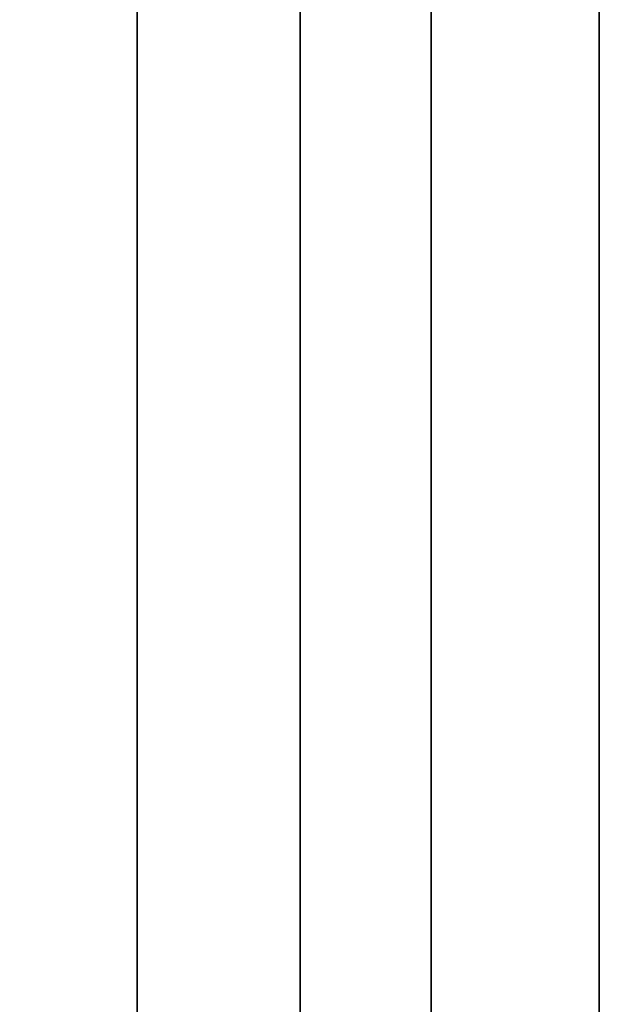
# Model space of a CAD drawing. Extents: x -1299 to -1246.9, y 2743.7 to 2747.9.
# Tile 175 of 256: x -1265.0028 to -1264.9807, y 2744.7597 to 2744.7972. Entities that reach past the tile are written whole.
import ezdxf

# ---------------------------------------------------------------- set-up
doc = ezdxf.new("R2010")
doc.units = 0
doc.header["$LTSCALE"] = 150
doc.header["$MEASUREMENT"] = 0
doc.layers.add('3DFACE_BOLT', color=7, linetype='CONTINUOUS')
doc.layers.add('3DFACE_SHAPE', color=7, linetype='CONTINUOUS')

msp = doc.modelspace()

# ---------------------------------------------------------------- linework, layer by layer
at = {"layer": '3DFACE_BOLT', "color": 1}
for points, invisible_edges in [([(-1264.970719, 2744.786824, 0.068), (-1264.970719, 2744.780136, 0.056417), (-1264.980719, 2744.786824, 0.068)], 14), ([(-1264.980719, 2744.786824, 0.068), (-1264.970719, 2744.780136, 0.056417), (-1264.980719, 2744.780136, 0.056417)], 3), ([(-1264.970719, 2744.780136, 0.079583), (-1264.970719, 2744.786824, 0.068), (-1264.980719, 2744.780136, 0.079583)], 14), ([(-1264.980719, 2744.780136, 0.079583), (-1264.970719, 2744.786824, 0.068), (-1264.980719, 2744.786824, 0.068)], 3), ([(-1264.980719, 2744.786824, 0.068), (-1264.980719, 2744.780136, 0.056417), (-1264.980719, 2744.780136, 0.079583)], 2), ([(-1264.970719, 2744.786824, 0.138), (-1264.970719, 2744.780136, 0.126417), (-1264.980719, 2744.786824, 0.138)], 14), ([(-1264.980719, 2744.786824, 0.138), (-1264.970719, 2744.780136, 0.126417), (-1264.980719, 2744.780136, 0.126417)], 3), ([(-1264.970719, 2744.780136, 0.149583), (-1264.970719, 2744.786824, 0.138), (-1264.980719, 2744.780136, 0.149583)], 14), ([(-1264.980719, 2744.780136, 0.149583), (-1264.970719, 2744.786824, 0.138), (-1264.980719, 2744.786824, 0.138)], 3), ([(-1264.980719, 2744.786824, 0.138), (-1264.980719, 2744.780136, 0.126417), (-1264.980719, 2744.780136, 0.149583)], 2), ([(-1264.980719, 2744.781449, 0.068), (-1264.980719, 2744.781057, 0.065528), (-1265.030719, 2744.781449, 0.068)], 14), ([(-1265.030719, 2744.781449, 0.068), (-1264.980719, 2744.781057, 0.065528), (-1265.030719, 2744.781057, 0.065528)], 3), ([(-1264.980719, 2744.781057, 0.070472), (-1264.980719, 2744.781449, 0.068), (-1265.030719, 2744.781057, 0.070472)], 14), ([(-1265.030719, 2744.781057, 0.070472), (-1264.980719, 2744.781449, 0.068), (-1265.030719, 2744.781449, 0.068)], 3), ([(-1264.980719, 2744.781449, 0.138), (-1264.980719, 2744.781057, 0.135528), (-1265.030719, 2744.781449, 0.138)], 14), ([(-1265.030719, 2744.781449, 0.138), (-1264.980719, 2744.781057, 0.135528), (-1265.030719, 2744.781057, 0.135528)], 3), ([(-1264.980719, 2744.781057, 0.140472), (-1264.980719, 2744.781449, 0.138), (-1265.030719, 2744.781057, 0.140472)], 14), ([(-1265.030719, 2744.781057, 0.140472), (-1264.980719, 2744.781449, 0.138), (-1265.030719, 2744.781449, 0.138)], 3), ([(-1264.980719, 2744.781449, 0.068), (-1264.980719, 2744.781057, 0.070472), (-1264.980719, 2744.781057, 0.065528)], 2), ([(-1264.980719, 2744.781449, 0.138), (-1264.980719, 2744.781057, 0.140472), (-1264.980719, 2744.781057, 0.135528)], 2), ([(-1264.980719, 2744.781057, 0.065528), (-1264.980719, 2744.779921, 0.063298), (-1265.030719, 2744.781057, 0.065528)], 14), ([(-1265.030719, 2744.781057, 0.065528), (-1264.980719, 2744.779921, 0.063298), (-1265.030719, 2744.779921, 0.063298)], 3), ([(-1264.980719, 2744.779921, 0.072702), (-1264.980719, 2744.781057, 0.070472), (-1265.030719, 2744.779921, 0.072702)], 14), ([(-1265.030719, 2744.779921, 0.072702), (-1264.980719, 2744.781057, 0.070472), (-1265.030719, 2744.781057, 0.070472)], 3), ([(-1264.980719, 2744.781057, 0.135528), (-1264.980719, 2744.779921, 0.133298), (-1265.030719, 2744.781057, 0.135528)], 14), ([(-1265.030719, 2744.781057, 0.135528), (-1264.980719, 2744.779921, 0.133298), (-1265.030719, 2744.779921, 0.133298)], 3), ([(-1264.980719, 2744.779921, 0.142702), (-1264.980719, 2744.781057, 0.140472), (-1265.030719, 2744.779921, 0.142702)], 14), ([(-1265.030719, 2744.779921, 0.142702), (-1264.980719, 2744.781057, 0.140472), (-1265.030719, 2744.781057, 0.140472)], 3), ([(-1264.980719, 2744.781057, 0.070472), (-1264.980719, 2744.779921, 0.072702), (-1264.980719, 2744.781057, 0.065528)], 14), ([(-1264.980719, 2744.781057, 0.065528), (-1264.980719, 2744.779921, 0.072702), (-1264.980719, 2744.779921, 0.063298)], 3), ([(-1264.980719, 2744.781057, 0.140472), (-1264.980719, 2744.779921, 0.142702), (-1264.980719, 2744.781057, 0.135528)], 14), ([(-1264.980719, 2744.781057, 0.135528), (-1264.980719, 2744.779921, 0.142702), (-1264.980719, 2744.779921, 0.133298)], 3), ([(-1264.970719, 2744.780136, 0.056417), (-1264.970719, 2744.766761, 0.056417), (-1264.980719, 2744.780136, 0.056417)], 14), ([(-1264.980719, 2744.780136, 0.056417), (-1264.970719, 2744.766761, 0.056417), (-1264.980719, 2744.766761, 0.056417)], 3), ([(-1264.970719, 2744.766761, 0.079583), (-1264.970719, 2744.780136, 0.079583), (-1264.980719, 2744.766761, 0.079583)], 14), ([(-1264.980719, 2744.766761, 0.079583), (-1264.970719, 2744.780136, 0.079583), (-1264.980719, 2744.780136, 0.079583)], 3), ([(-1264.980719, 2744.780136, 0.056417), (-1264.980719, 2744.766761, 0.056417), (-1264.980719, 2744.780136, 0.079583)], 14), ([(-1264.980719, 2744.780136, 0.079583), (-1264.980719, 2744.766761, 0.056417), (-1264.980719, 2744.766761, 0.079583)], 3), ([(-1264.970719, 2744.780136, 0.126417), (-1264.970719, 2744.766761, 0.126417), (-1264.980719, 2744.780136, 0.126417)], 14), ([(-1264.980719, 2744.780136, 0.126417), (-1264.970719, 2744.766761, 0.126417), (-1264.980719, 2744.766761, 0.126417)], 3), ([(-1264.970719, 2744.766761, 0.149583), (-1264.970719, 2744.780136, 0.149583), (-1264.980719, 2744.766761, 0.149583)], 14), ([(-1264.980719, 2744.766761, 0.149583), (-1264.970719, 2744.780136, 0.149583), (-1264.980719, 2744.780136, 0.149583)], 3), ([(-1264.980719, 2744.780136, 0.126417), (-1264.980719, 2744.766761, 0.126417), (-1264.980719, 2744.780136, 0.149583)], 14), ([(-1264.980719, 2744.780136, 0.149583), (-1264.980719, 2744.766761, 0.126417), (-1264.980719, 2744.766761, 0.149583)], 3), ([(-1264.980719, 2744.779921, 0.063298), (-1264.980719, 2744.778151, 0.061528), (-1265.030719, 2744.779921, 0.063298)], 14), ([(-1265.030719, 2744.779921, 0.063298), (-1264.980719, 2744.778151, 0.061528), (-1265.030719, 2744.778151, 0.061528)], 3), ([(-1264.980719, 2744.778151, 0.074472), (-1264.980719, 2744.779921, 0.072702), (-1265.030719, 2744.778151, 0.074472)], 14), ([(-1265.030719, 2744.778151, 0.074472), (-1264.980719, 2744.779921, 0.072702), (-1265.030719, 2744.779921, 0.072702)], 3), ([(-1264.980719, 2744.779921, 0.133298), (-1264.980719, 2744.778151, 0.131528), (-1265.030719, 2744.779921, 0.133298)], 14), ([(-1265.030719, 2744.779921, 0.133298), (-1264.980719, 2744.778151, 0.131528), (-1265.030719, 2744.778151, 0.131528)], 3), ([(-1264.980719, 2744.778151, 0.144472), (-1264.980719, 2744.779921, 0.142702), (-1265.030719, 2744.778151, 0.144472)], 14), ([(-1265.030719, 2744.778151, 0.144472), (-1264.980719, 2744.779921, 0.142702), (-1265.030719, 2744.779921, 0.142702)], 3), ([(-1264.980719, 2744.779921, 0.072702), (-1264.980719, 2744.778151, 0.074472), (-1264.980719, 2744.779921, 0.063298)], 14), ([(-1264.980719, 2744.779921, 0.063298), (-1264.980719, 2744.778151, 0.074472), (-1264.980719, 2744.778151, 0.061528)], 3), ([(-1264.980719, 2744.779921, 0.142702), (-1264.980719, 2744.778151, 0.144472), (-1264.980719, 2744.779921, 0.133298)], 14), ([(-1264.980719, 2744.779921, 0.133298), (-1264.980719, 2744.778151, 0.144472), (-1264.980719, 2744.778151, 0.131528)], 3), ([(-1264.980719, 2744.778151, 0.061528), (-1264.980719, 2744.775921, 0.060392), (-1265.030719, 2744.778151, 0.061528)], 14), ([(-1265.030719, 2744.778151, 0.061528), (-1264.980719, 2744.775921, 0.060392), (-1265.030719, 2744.775921, 0.060392)], 3), ([(-1264.980719, 2744.775921, 0.075608), (-1264.980719, 2744.778151, 0.074472), (-1265.030719, 2744.775921, 0.075608)], 14), ([(-1265.030719, 2744.775921, 0.075608), (-1264.980719, 2744.778151, 0.074472), (-1265.030719, 2744.778151, 0.074472)], 3), ([(-1264.980719, 2744.778151, 0.131528), (-1264.980719, 2744.775921, 0.130392), (-1265.030719, 2744.778151, 0.131528)], 14), ([(-1265.030719, 2744.778151, 0.131528), (-1264.980719, 2744.775921, 0.130392), (-1265.030719, 2744.775921, 0.130392)], 3), ([(-1264.980719, 2744.775921, 0.145608), (-1264.980719, 2744.778151, 0.144472), (-1265.030719, 2744.775921, 0.145608)], 14), ([(-1265.030719, 2744.775921, 0.145608), (-1264.980719, 2744.778151, 0.144472), (-1265.030719, 2744.778151, 0.144472)], 3), ([(-1264.980719, 2744.778151, 0.074472), (-1264.980719, 2744.775921, 0.075608), (-1264.980719, 2744.778151, 0.061528)], 14), ([(-1264.980719, 2744.778151, 0.061528), (-1264.980719, 2744.775921, 0.075608), (-1264.980719, 2744.775921, 0.060392)], 3), ([(-1264.980719, 2744.778151, 0.144472), (-1264.980719, 2744.775921, 0.145608), (-1264.980719, 2744.778151, 0.131528)], 14), ([(-1264.980719, 2744.778151, 0.131528), (-1264.980719, 2744.775921, 0.145608), (-1264.980719, 2744.775921, 0.130392)], 3), ([(-1264.980719, 2744.775921, 0.060392), (-1264.980719, 2744.773449, 0.06), (-1265.030719, 2744.775921, 0.060392)], 14), ([(-1265.030719, 2744.775921, 0.060392), (-1264.980719, 2744.773449, 0.06), (-1265.030719, 2744.773449, 0.06)], 3), ([(-1264.980719, 2744.773449, 0.076), (-1264.980719, 2744.775921, 0.075608), (-1265.030719, 2744.773449, 0.076)], 14), ([(-1265.030719, 2744.773449, 0.076), (-1264.980719, 2744.775921, 0.075608), (-1265.030719, 2744.775921, 0.075608)], 3), ([(-1264.980719, 2744.775921, 0.130392), (-1264.980719, 2744.773449, 0.13), (-1265.030719, 2744.775921, 0.130392)], 14), ([(-1265.030719, 2744.775921, 0.130392), (-1264.980719, 2744.773449, 0.13), (-1265.030719, 2744.773449, 0.13)], 3), ([(-1264.980719, 2744.773449, 0.146), (-1264.980719, 2744.775921, 0.145608), (-1265.030719, 2744.773449, 0.146)], 14), ([(-1265.030719, 2744.773449, 0.146), (-1264.980719, 2744.775921, 0.145608), (-1265.030719, 2744.775921, 0.145608)], 3), ([(-1264.980719, 2744.775921, 0.075608), (-1264.980719, 2744.773449, 0.076), (-1264.980719, 2744.775921, 0.060392)], 14), ([(-1264.980719, 2744.775921, 0.060392), (-1264.980719, 2744.773449, 0.076), (-1264.980719, 2744.773449, 0.06)], 3), ([(-1264.980719, 2744.775921, 0.145608), (-1264.980719, 2744.773449, 0.146), (-1264.980719, 2744.775921, 0.130392)], 14), ([(-1264.980719, 2744.775921, 0.130392), (-1264.980719, 2744.773449, 0.146), (-1264.980719, 2744.773449, 0.13)], 3), ([(-1264.980719, 2744.773449, 0.06), (-1264.980719, 2744.770976, 0.060392), (-1265.030719, 2744.773449, 0.06)], 14), ([(-1265.030719, 2744.773449, 0.06), (-1264.980719, 2744.770976, 0.060392), (-1265.030719, 2744.770976, 0.060392)], 3), ([(-1264.980719, 2744.770976, 0.075608), (-1264.980719, 2744.773449, 0.076), (-1265.030719, 2744.770976, 0.075608)], 14), ([(-1265.030719, 2744.770976, 0.075608), (-1264.980719, 2744.773449, 0.076), (-1265.030719, 2744.773449, 0.076)], 3), ([(-1264.980719, 2744.773449, 0.13), (-1264.980719, 2744.770976, 0.130392), (-1265.030719, 2744.773449, 0.13)], 14), ([(-1265.030719, 2744.773449, 0.13), (-1264.980719, 2744.770976, 0.130392), (-1265.030719, 2744.770976, 0.130392)], 3), ([(-1264.980719, 2744.770976, 0.145608), (-1264.980719, 2744.773449, 0.146), (-1265.030719, 2744.770976, 0.145608)], 14), ([(-1265.030719, 2744.770976, 0.145608), (-1264.980719, 2744.773449, 0.146), (-1265.030719, 2744.773449, 0.146)], 3), ([(-1264.980719, 2744.773449, 0.076), (-1264.980719, 2744.770976, 0.075608), (-1264.980719, 2744.773449, 0.06)], 14), ([(-1264.980719, 2744.773449, 0.06), (-1264.980719, 2744.770976, 0.075608), (-1264.980719, 2744.770976, 0.060392)], 3), ([(-1264.980719, 2744.773449, 0.146), (-1264.980719, 2744.770976, 0.145608), (-1264.980719, 2744.773449, 0.13)], 14), ([(-1264.980719, 2744.773449, 0.13), (-1264.980719, 2744.770976, 0.145608), (-1264.980719, 2744.770976, 0.130392)], 3), ([(-1264.980719, 2744.770976, 0.060392), (-1264.980719, 2744.768746, 0.061528), (-1265.030719, 2744.770976, 0.060392)], 14), ([(-1265.030719, 2744.770976, 0.060392), (-1264.980719, 2744.768746, 0.061528), (-1265.030719, 2744.768746, 0.061528)], 3), ([(-1264.980719, 2744.768746, 0.074472), (-1264.980719, 2744.770976, 0.075608), (-1265.030719, 2744.768746, 0.074472)], 14), ([(-1265.030719, 2744.768746, 0.074472), (-1264.980719, 2744.770976, 0.075608), (-1265.030719, 2744.770976, 0.075608)], 3), ([(-1264.980719, 2744.770976, 0.130392), (-1264.980719, 2744.768746, 0.131528), (-1265.030719, 2744.770976, 0.130392)], 14), ([(-1265.030719, 2744.770976, 0.130392), (-1264.980719, 2744.768746, 0.131528), (-1265.030719, 2744.768746, 0.131528)], 3), ([(-1264.980719, 2744.768746, 0.144472), (-1264.980719, 2744.770976, 0.145608), (-1265.030719, 2744.768746, 0.144472)], 14), ([(-1265.030719, 2744.768746, 0.144472), (-1264.980719, 2744.770976, 0.145608), (-1265.030719, 2744.770976, 0.145608)], 3), ([(-1264.980719, 2744.770976, 0.075608), (-1264.980719, 2744.768746, 0.074472), (-1264.980719, 2744.770976, 0.060392)], 14), ([(-1264.980719, 2744.770976, 0.060392), (-1264.980719, 2744.768746, 0.074472), (-1264.980719, 2744.768746, 0.061528)], 3), ([(-1264.980719, 2744.770976, 0.145608), (-1264.980719, 2744.768746, 0.144472), (-1264.980719, 2744.770976, 0.130392)], 14), ([(-1264.980719, 2744.770976, 0.130392), (-1264.980719, 2744.768746, 0.144472), (-1264.980719, 2744.768746, 0.131528)], 3), ([(-1264.980719, 2744.768746, 0.061528), (-1264.980719, 2744.766976, 0.063298), (-1265.030719, 2744.768746, 0.061528)], 14), ([(-1265.030719, 2744.768746, 0.061528), (-1264.980719, 2744.766976, 0.063298), (-1265.030719, 2744.766976, 0.063298)], 3), ([(-1264.980719, 2744.766976, 0.072702), (-1264.980719, 2744.768746, 0.074472), (-1265.030719, 2744.766976, 0.072702)], 14), ([(-1265.030719, 2744.766976, 0.072702), (-1264.980719, 2744.768746, 0.074472), (-1265.030719, 2744.768746, 0.074472)], 3), ([(-1264.980719, 2744.768746, 0.131528), (-1264.980719, 2744.766976, 0.133298), (-1265.030719, 2744.768746, 0.131528)], 14), ([(-1265.030719, 2744.768746, 0.131528), (-1264.980719, 2744.766976, 0.133298), (-1265.030719, 2744.766976, 0.133298)], 3), ([(-1264.980719, 2744.766976, 0.142702), (-1264.980719, 2744.768746, 0.144472), (-1265.030719, 2744.766976, 0.142702)], 14), ([(-1265.030719, 2744.766976, 0.142702), (-1264.980719, 2744.768746, 0.144472), (-1265.030719, 2744.768746, 0.144472)], 3), ([(-1264.980719, 2744.768746, 0.074472), (-1264.980719, 2744.766976, 0.072702), (-1264.980719, 2744.768746, 0.061528)], 14), ([(-1264.980719, 2744.768746, 0.061528), (-1264.980719, 2744.766976, 0.072702), (-1264.980719, 2744.766976, 0.063298)], 3), ([(-1264.980719, 2744.768746, 0.144472), (-1264.980719, 2744.766976, 0.142702), (-1264.980719, 2744.768746, 0.131528)], 14), ([(-1264.980719, 2744.768746, 0.131528), (-1264.980719, 2744.766976, 0.142702), (-1264.980719, 2744.766976, 0.133298)], 3), ([(-1264.980719, 2744.766976, 0.063298), (-1264.980719, 2744.76584, 0.065528), (-1265.030719, 2744.766976, 0.063298)], 14), ([(-1265.030719, 2744.766976, 0.063298), (-1264.980719, 2744.76584, 0.065528), (-1265.030719, 2744.76584, 0.065528)], 3), ([(-1264.980719, 2744.76584, 0.070472), (-1264.980719, 2744.766976, 0.072702), (-1265.030719, 2744.76584, 0.070472)], 14), ([(-1265.030719, 2744.76584, 0.070472), (-1264.980719, 2744.766976, 0.072702), (-1265.030719, 2744.766976, 0.072702)], 3), ([(-1264.980719, 2744.766976, 0.133298), (-1264.980719, 2744.76584, 0.135528), (-1265.030719, 2744.766976, 0.133298)], 14), ([(-1265.030719, 2744.766976, 0.133298), (-1264.980719, 2744.76584, 0.135528), (-1265.030719, 2744.76584, 0.135528)], 3), ([(-1264.980719, 2744.76584, 0.140472), (-1264.980719, 2744.766976, 0.142702), (-1265.030719, 2744.76584, 0.140472)], 14), ([(-1265.030719, 2744.76584, 0.140472), (-1264.980719, 2744.766976, 0.142702), (-1265.030719, 2744.766976, 0.142702)], 3), ([(-1264.980719, 2744.766976, 0.072702), (-1264.980719, 2744.76584, 0.070472), (-1264.980719, 2744.766976, 0.063298)], 14), ([(-1264.980719, 2744.766976, 0.063298), (-1264.980719, 2744.76584, 0.070472), (-1264.980719, 2744.76584, 0.065528)], 3), ([(-1264.980719, 2744.766976, 0.142702), (-1264.980719, 2744.76584, 0.140472), (-1264.980719, 2744.766976, 0.133298)], 14), ([(-1264.980719, 2744.766976, 0.133298), (-1264.980719, 2744.76584, 0.140472), (-1264.980719, 2744.76584, 0.135528)], 3), ([(-1264.970719, 2744.766761, 0.056417), (-1264.970719, 2744.760074, 0.068), (-1264.980719, 2744.766761, 0.056417)], 14), ([(-1264.980719, 2744.766761, 0.056417), (-1264.970719, 2744.760074, 0.068), (-1264.980719, 2744.760074, 0.068)], 3), ([(-1264.980719, 2744.760074, 0.068), (-1264.970719, 2744.766761, 0.079583), (-1264.980719, 2744.766761, 0.079583)], 3), ([(-1264.980719, 2744.766761, 0.056417), (-1264.980719, 2744.760074, 0.068), (-1264.980719, 2744.766761, 0.079583)], 12), ([(-1264.970719, 2744.766761, 0.126417), (-1264.970719, 2744.760074, 0.138), (-1264.980719, 2744.766761, 0.126417)], 14), ([(-1264.980719, 2744.766761, 0.126417), (-1264.970719, 2744.760074, 0.138), (-1264.980719, 2744.760074, 0.138)], 3), ([(-1264.980719, 2744.760074, 0.138), (-1264.970719, 2744.766761, 0.149583), (-1264.980719, 2744.766761, 0.149583)], 3), ([(-1264.980719, 2744.766761, 0.126417), (-1264.980719, 2744.760074, 0.138), (-1264.980719, 2744.766761, 0.149583)], 12), ([(-1264.980719, 2744.76584, 0.065528), (-1264.980719, 2744.765449, 0.068), (-1265.030719, 2744.76584, 0.065528)], 14), ([(-1265.030719, 2744.76584, 0.065528), (-1264.980719, 2744.765449, 0.068), (-1265.030719, 2744.765449, 0.068)], 3), ([(-1264.980719, 2744.765449, 0.068), (-1264.980719, 2744.76584, 0.070472), (-1265.030719, 2744.765449, 0.068)], 14), ([(-1265.030719, 2744.765449, 0.068), (-1264.980719, 2744.76584, 0.070472), (-1265.030719, 2744.76584, 0.070472)], 3), ([(-1264.980719, 2744.76584, 0.135528), (-1264.980719, 2744.765449, 0.138), (-1265.030719, 2744.76584, 0.135528)], 14), ([(-1265.030719, 2744.76584, 0.135528), (-1264.980719, 2744.765449, 0.138), (-1265.030719, 2744.765449, 0.138)], 3), ([(-1264.980719, 2744.765449, 0.138), (-1264.980719, 2744.76584, 0.140472), (-1265.030719, 2744.765449, 0.138)], 14), ([(-1265.030719, 2744.765449, 0.138), (-1264.980719, 2744.76584, 0.140472), (-1265.030719, 2744.76584, 0.140472)], 3), ([(-1264.980719, 2744.76584, 0.070472), (-1264.980719, 2744.765449, 0.068), (-1264.980719, 2744.76584, 0.065528)], 12), ([(-1264.980719, 2744.76584, 0.140472), (-1264.980719, 2744.765449, 0.138), (-1264.980719, 2744.76584, 0.135528)], 12)]:
    msp.add_3dface(points, dxfattribs=dict(at, invisible_edges=invisible_edges))
at = {"layer": '3DFACE_SHAPE', "color": 13}
for points, invisible_edges in [([(-1265.046219, 2744.936449, 1.242664), (-1265.046219, 2743.746281, 2.432832), (-1264.944219, 2744.936449, 1.242664)], 2), ([(-1265.046219, 2743.746281, 2.432832), (-1264.944219, 2743.746281, 2.432832), (-1264.944219, 2744.936449, 1.242664)], 12), ([(-1265.046219, 2743.746281, 2.421518), (-1265.046219, 2744.936449, 1.23135), (-1264.998319, 2743.746281, 2.421518)], 2), ([(-1265.046219, 2744.936449, 1.23135), (-1264.998319, 2744.936449, 1.23135), (-1264.998319, 2743.746281, 2.421518)], 12), ([(-1264.998319, 2743.746281, 2.152818), (-1264.998319, 2744.936449, 0.96265), (-1265.046219, 2743.746281, 2.152818)], 2), ([(-1264.998319, 2744.936449, 0.96265), (-1265.046219, 2744.936449, 0.96265), (-1265.046219, 2743.746281, 2.152818)], 12), ([(-1265.046219, 2743.746281, 2.141504), (-1265.046219, 2744.936449, 0.951336), (-1264.944219, 2743.746281, 2.141504)], 2), ([(-1265.046219, 2744.936449, 0.951336), (-1264.944219, 2744.936449, 0.951336), (-1264.944219, 2743.746281, 2.141504)], 12), ([(-1264.998319, 2743.746281, 2.421518), (-1264.998319, 2744.936449, 1.23135), (-1264.998319, 2743.746281, 2.152818)], 2), ([(-1264.998319, 2744.936449, 1.23135), (-1264.998319, 2744.936449, 0.96265), (-1264.998319, 2743.746281, 2.152818)], 12), ([(-1264.992119, 2743.746281, 2.152818), (-1264.992119, 2744.936449, 0.96265), (-1264.992119, 2743.746281, 2.421518)], 2), ([(-1264.992119, 2744.936449, 0.96265), (-1264.992119, 2744.936449, 1.23135), (-1264.992119, 2743.746281, 2.421518)], 12), ([(-1264.992119, 2743.746281, 2.421518), (-1264.992119, 2744.936449, 1.23135), (-1264.944219, 2743.746281, 2.421518)], 2), ([(-1264.992119, 2744.936449, 1.23135), (-1264.944219, 2744.936449, 1.23135), (-1264.944219, 2743.746281, 2.421518)], 12), ([(-1264.944219, 2743.746281, 2.152818), (-1264.944219, 2744.936449, 0.96265), (-1264.992119, 2743.746281, 2.152818)], 2), ([(-1264.944219, 2744.936449, 0.96265), (-1264.992119, 2744.936449, 0.96265), (-1264.992119, 2743.746281, 2.152818)], 12), ([(-1264.998319, 2744.893449, 0.0595), (-1264.998319, 2744.928449, -2.8), (-1264.998319, 2744.779459, 0.06199)], 15), ([(-1264.998319, 2744.779459, 0.06199), (-1264.998319, 2744.928449, -2.8), (-1264.998319, 2744.773449, 0.0595)], 3), ([(-1264.998319, 2744.928449, -2.8), (-1264.998319, 2744.738449, -2.8), (-1264.998319, 2744.773449, 0.0595)], 14), ([(-1264.998319, 2744.738449, -2.8), (-1264.998319, 2744.928449, -2.8), (-1264.992119, 2744.738449, -2.8)], 14), ([(-1264.998319, 2744.928449, -2.8), (-1264.992119, 2744.928449, -2.8), (-1264.992119, 2744.738449, -2.8)], 13), ([(-1264.998319, 2744.893449, 1.003288), (-1264.998319, 2744.773449, 1.116698), (-1264.992119, 2744.928449, 0.97021)], 14), ([(-1264.992119, 2744.928449, 0.97021), (-1264.998319, 2744.773449, 1.116698), (-1264.998319, 2744.738449, 1.149775)], 13), ([(-1264.998319, 2744.738449, 1.149775), (-1264.992119, 2744.738449, 1.149775), (-1264.992119, 2744.928449, 0.97021)], 13), ([(-1264.992119, 2744.899459, 0.14401), (-1264.992119, 2744.928449, 0.97021), (-1264.992119, 2744.738449, 1.149775)], 13), ([(-1264.992119, 2744.773449, 0.0595), (-1264.992119, 2744.928449, -2.8), (-1264.992119, 2744.893449, 0.0595)], 15), ([(-1264.992119, 2744.928449, -2.8), (-1264.992119, 2744.773449, 0.0595), (-1264.992119, 2744.767438, 0.06199)], 13), ([(-1264.992119, 2744.767438, 0.06199), (-1264.992119, 2744.738449, -2.8), (-1264.992119, 2744.928449, -2.8)], 13), ([(-1264.992119, 2744.738449, 1.149775), (-1264.992119, 2744.893449, 0.1465), (-1264.992119, 2744.899459, 0.14401)], 13), ([(-1264.998319, 2744.887438, 0.06199), (-1264.998319, 2744.893449, 0.0595), (-1264.998319, 2744.779459, 0.06199)], 14), ([(-1264.998319, 2744.887438, 0.14401), (-1264.998319, 2744.773449, 1.116698), (-1264.998319, 2744.893449, 0.1465)], 3), ([(-1264.998319, 2744.773449, 1.116698), (-1264.998319, 2744.893449, 1.003288), (-1264.998319, 2744.893449, 0.1465)], 14), ([(-1264.992119, 2744.887438, 0.14401), (-1264.992119, 2744.893449, 0.1465), (-1264.992119, 2744.779459, 0.14401)], 14), ([(-1264.992119, 2744.779459, 0.14401), (-1264.992119, 2744.893449, 0.1465), (-1264.992119, 2744.773449, 0.1465)], 3), ([(-1264.992119, 2744.893449, 0.1465), (-1264.992119, 2744.738449, 1.149775), (-1264.992119, 2744.773449, 0.1465)], 15), ([(-1264.992119, 2744.893449, 0.1295), (-1264.992119, 2744.779459, 0.07401), (-1264.992119, 2744.893449, 0.0765)], 15), ([(-1264.992119, 2744.893449, 0.0765), (-1264.992119, 2744.779459, 0.07401), (-1264.992119, 2744.887438, 0.07401)], 3), ([(-1264.992119, 2744.779459, 0.07401), (-1264.992119, 2744.893449, 0.1295), (-1264.992119, 2744.773449, 0.0765)], 3), ([(-1264.992119, 2744.893449, 0.1295), (-1264.992119, 2744.887438, 0.13199), (-1264.992119, 2744.773449, 0.0765)], 14), ([(-1264.992119, 2744.887438, 0.06199), (-1264.992119, 2744.773449, 0.0595), (-1264.992119, 2744.893449, 0.0595)], 3), ([(-1264.998319, 2744.779459, 0.06199), (-1264.998319, 2744.781949, 0.068), (-1264.998319, 2744.887438, 0.06199)], 14), ([(-1264.998319, 2744.781949, 0.068), (-1264.998319, 2744.884949, 0.068), (-1264.998319, 2744.887438, 0.06199)], 13), ([(-1264.998319, 2744.781949, 0.068), (-1264.998319, 2744.887438, 0.13199), (-1264.998319, 2744.884949, 0.068)], 15), ([(-1264.998319, 2744.887438, 0.13199), (-1264.998319, 2744.781949, 0.068), (-1264.998319, 2744.884949, 0.138)], 3), ([(-1264.998319, 2744.779459, 0.14401), (-1264.998319, 2744.773449, 0.1465), (-1264.998319, 2744.887438, 0.14401)], 14), ([(-1264.998319, 2744.773449, 0.1465), (-1264.998319, 2744.773449, 1.116698), (-1264.998319, 2744.887438, 0.14401)], 15), ([(-1264.998319, 2744.887438, 0.14401), (-1264.998319, 2744.884949, 0.138), (-1264.998319, 2744.779459, 0.14401)], 14), ([(-1264.992119, 2744.779459, 0.07401), (-1264.992119, 2744.781949, 0.068), (-1264.992119, 2744.887438, 0.07401)], 14), ([(-1264.992119, 2744.887438, 0.07401), (-1264.992119, 2744.781949, 0.068), (-1264.992119, 2744.884949, 0.068)], 3), ([(-1264.992119, 2744.773449, 0.0765), (-1264.992119, 2744.887438, 0.13199), (-1264.992119, 2744.773449, 0.1295)], 15), ([(-1264.992119, 2744.887438, 0.13199), (-1264.992119, 2744.779459, 0.13199), (-1264.992119, 2744.773449, 0.1295)], 13), ([(-1264.992119, 2744.887438, 0.13199), (-1264.992119, 2744.884949, 0.138), (-1264.992119, 2744.779459, 0.13199)], 14), ([(-1264.992119, 2744.884949, 0.138), (-1264.992119, 2744.887438, 0.14401), (-1264.992119, 2744.781949, 0.138)], 14), ([(-1264.992119, 2744.781949, 0.138), (-1264.992119, 2744.887438, 0.14401), (-1264.992119, 2744.779459, 0.14401)], 3), ([(-1264.992119, 2744.779459, 0.06199), (-1264.992119, 2744.773449, 0.0595), (-1264.992119, 2744.887438, 0.06199)], 14), ([(-1264.992119, 2744.887438, 0.06199), (-1264.992119, 2744.884949, 0.068), (-1264.992119, 2744.779459, 0.06199)], 14), ([(-1264.998319, 2744.781949, 0.068), (-1264.998319, 2744.779459, 0.07401), (-1264.998319, 2744.884949, 0.138)], 14), ([(-1264.998319, 2744.884949, 0.138), (-1264.998319, 2744.779459, 0.07401), (-1264.998319, 2744.781949, 0.138)], 15), ([(-1264.998319, 2744.884949, 0.138), (-1264.998319, 2744.781949, 0.138), (-1264.998319, 2744.779459, 0.14401)], 13), ([(-1264.992119, 2744.779459, 0.13199), (-1264.992119, 2744.884949, 0.138), (-1264.992119, 2744.781949, 0.138)], 3), ([(-1264.992119, 2744.884949, 0.068), (-1264.992119, 2744.781949, 0.068), (-1264.992119, 2744.779459, 0.06199)], 13), ([(-1264.987119, 2744.741349, 0.033), (-1264.987119, 2744.779459, 0.06199), (-1264.987119, 2744.830349, 0.033)], 3), ([(-1264.987119, 2744.779459, 0.06199), (-1264.987119, 2744.830349, 0.068), (-1264.987119, 2744.830349, 0.033)], 13), ([(-1264.987119, 2744.779459, 0.06199), (-1264.987119, 2744.781949, 0.068), (-1264.987119, 2744.830349, 0.068)], 14), ([(-1264.987119, 2744.781949, 0.068), (-1264.987119, 2744.779459, 0.07401), (-1264.987119, 2744.830349, 0.068)], 14), ([(-1264.987119, 2744.781949, 0.138), (-1264.987119, 2744.830349, 0.068), (-1264.987119, 2744.779459, 0.07401)], 15), ([(-1264.987119, 2744.773449, 0.1465), (-1264.987119, 2744.830349, 0.138), (-1264.987119, 2744.779459, 0.14401)], 3), ([(-1264.987119, 2744.779459, 0.14401), (-1264.987119, 2744.830349, 0.138), (-1264.987119, 2744.781949, 0.138)], 3), ([(-1264.987119, 2744.830349, 0.138), (-1264.987119, 2744.830349, 0.068), (-1264.987119, 2744.781949, 0.138)], 14), ([(-1264.987119, 2744.830349, 0.138), (-1264.987119, 2744.773449, 0.1465), (-1264.987119, 2744.830349, 0.173)], 3), ([(-1264.987119, 2744.773449, 0.1465), (-1264.987119, 2744.767438, 0.14401), (-1264.987119, 2744.830349, 0.173)], 14), ([(-1264.987119, 2744.830349, 0.173), (-1264.987119, 2744.767438, 0.14401), (-1264.987119, 2744.741349, 0.173)], 3), ([(-1264.980719, 2744.823949, 0.033), (-1264.980719, 2744.773449, 0.033), (-1264.987119, 2744.830349, 0.033)], 14), ([(-1264.987119, 2744.830349, 0.033), (-1264.980719, 2744.773449, 0.033), (-1264.987119, 2744.741349, 0.033)], 3), ([(-1264.987119, 2744.741349, 0.173), (-1264.980719, 2744.823949, 0.173), (-1264.987119, 2744.830349, 0.173)], 3), ([(-1264.980719, 2744.741349, 0.173), (-1264.980719, 2744.823949, 0.173), (-1264.987119, 2744.741349, 0.173)], 2), ([(-1264.980719, 2744.741349, 0.173), (-1264.980719, 2744.779459, 0.14401), (-1264.980719, 2744.823949, 0.173)], 3), ([(-1264.980719, 2744.779459, 0.14401), (-1264.980719, 2744.781949, 0.138), (-1264.980719, 2744.823949, 0.173)], 14), ([(-1264.980719, 2744.823949, 0.173), (-1264.980719, 2744.781949, 0.138), (-1264.980719, 2744.779459, 0.13199)], 13), ([(-1264.980719, 2744.779459, 0.13199), (-1264.980719, 2744.781949, 0.068), (-1264.980719, 2744.823949, 0.173)], 15), ([(-1264.980719, 2744.781949, 0.068), (-1264.980719, 2744.823949, 0.033), (-1264.980719, 2744.823949, 0.173)], 13), ([(-1264.980719, 2744.781949, 0.068), (-1264.980719, 2744.779459, 0.06199), (-1264.980719, 2744.823949, 0.033)], 14), ([(-1264.980719, 2744.823949, 0.033), (-1264.980719, 2744.779459, 0.06199), (-1264.980719, 2744.773449, 0.033)], 3), ([(-1264.998319, 2744.779459, 0.06199), (-1264.992119, 2744.779459, 0.06199), (-1264.998319, 2744.781949, 0.068)], 3), ([(-1264.992119, 2744.779459, 0.06199), (-1264.992119, 2744.781949, 0.068), (-1264.998319, 2744.781949, 0.068)], 14), ([(-1264.998319, 2744.781949, 0.068), (-1264.992119, 2744.781949, 0.068), (-1264.998319, 2744.779459, 0.07401)], 3), ([(-1264.992119, 2744.781949, 0.068), (-1264.992119, 2744.779459, 0.07401), (-1264.998319, 2744.779459, 0.07401)], 14), ([(-1264.998319, 2744.779459, 0.13199), (-1264.992119, 2744.779459, 0.13199), (-1264.998319, 2744.781949, 0.138)], 3), ([(-1264.992119, 2744.779459, 0.13199), (-1264.992119, 2744.781949, 0.138), (-1264.998319, 2744.781949, 0.138)], 14), ([(-1264.998319, 2744.781949, 0.138), (-1264.992119, 2744.781949, 0.138), (-1264.998319, 2744.779459, 0.14401)], 3), ([(-1264.992119, 2744.781949, 0.138), (-1264.992119, 2744.779459, 0.14401), (-1264.998319, 2744.779459, 0.14401)], 14), ([(-1264.998319, 2744.779459, 0.07401), (-1264.998319, 2744.779459, 0.13199), (-1264.998319, 2744.781949, 0.138)], 13), ([(-1264.987119, 2744.779459, 0.13199), (-1264.987119, 2744.781949, 0.138), (-1264.987119, 2744.773449, 0.0765)], 14), ([(-1264.987119, 2744.773449, 0.0765), (-1264.987119, 2744.781949, 0.138), (-1264.987119, 2744.779459, 0.07401)], 3), ([(-1264.980719, 2744.779459, 0.14401), (-1264.987119, 2744.779459, 0.14401), (-1264.980719, 2744.781949, 0.138)], 3), ([(-1264.987119, 2744.779459, 0.14401), (-1264.987119, 2744.781949, 0.138), (-1264.980719, 2744.781949, 0.138)], 14), ([(-1264.980719, 2744.781949, 0.138), (-1264.987119, 2744.781949, 0.138), (-1264.980719, 2744.779459, 0.13199)], 3), ([(-1264.987119, 2744.781949, 0.138), (-1264.987119, 2744.779459, 0.13199), (-1264.980719, 2744.779459, 0.13199)], 14), ([(-1264.980719, 2744.779459, 0.07401), (-1264.987119, 2744.779459, 0.07401), (-1264.980719, 2744.781949, 0.068)], 3), ([(-1264.987119, 2744.779459, 0.07401), (-1264.987119, 2744.781949, 0.068), (-1264.980719, 2744.781949, 0.068)], 14), ([(-1264.980719, 2744.781949, 0.068), (-1264.987119, 2744.781949, 0.068), (-1264.980719, 2744.779459, 0.06199)], 3), ([(-1264.987119, 2744.781949, 0.068), (-1264.987119, 2744.779459, 0.06199), (-1264.980719, 2744.779459, 0.06199)], 14), ([(-1264.980719, 2744.779459, 0.07401), (-1264.980719, 2744.781949, 0.068), (-1264.980719, 2744.779459, 0.13199)], 14), ([(-1264.998319, 2744.773449, 0.0595), (-1264.992119, 2744.773449, 0.0595), (-1264.998319, 2744.779459, 0.06199)], 3), ([(-1264.992119, 2744.773449, 0.0595), (-1264.992119, 2744.779459, 0.06199), (-1264.998319, 2744.779459, 0.06199)], 14), ([(-1264.998319, 2744.779459, 0.07401), (-1264.992119, 2744.779459, 0.07401), (-1264.998319, 2744.773449, 0.0765)], 3), ([(-1264.992119, 2744.779459, 0.07401), (-1264.992119, 2744.773449, 0.0765), (-1264.998319, 2744.773449, 0.0765)], 14), ([(-1264.998319, 2744.773449, 0.1295), (-1264.992119, 2744.773449, 0.1295), (-1264.998319, 2744.779459, 0.13199)], 3), ([(-1264.992119, 2744.773449, 0.1295), (-1264.992119, 2744.779459, 0.13199), (-1264.998319, 2744.779459, 0.13199)], 14), ([(-1264.998319, 2744.779459, 0.14401), (-1264.992119, 2744.779459, 0.14401), (-1264.998319, 2744.773449, 0.1465)], 3), ([(-1264.992119, 2744.779459, 0.14401), (-1264.992119, 2744.773449, 0.1465), (-1264.998319, 2744.773449, 0.1465)], 14), ([(-1264.998319, 2744.779459, 0.07401), (-1264.998319, 2744.773449, 0.0765), (-1264.998319, 2744.779459, 0.13199)], 14), ([(-1264.998319, 2744.779459, 0.13199), (-1264.998319, 2744.773449, 0.0765), (-1264.998319, 2744.773449, 0.1295)], 3), ([(-1264.987119, 2744.773449, 0.0595), (-1264.987119, 2744.779459, 0.06199), (-1264.987119, 2744.741349, 0.033)], 14), ([(-1264.987119, 2744.773449, 0.1295), (-1264.987119, 2744.779459, 0.13199), (-1264.987119, 2744.773449, 0.0765)], 14), ([(-1264.980719, 2744.773449, 0.1465), (-1264.987119, 2744.773449, 0.1465), (-1264.980719, 2744.779459, 0.14401)], 3), ([(-1264.987119, 2744.773449, 0.1465), (-1264.987119, 2744.779459, 0.14401), (-1264.980719, 2744.779459, 0.14401)], 14), ([(-1264.980719, 2744.779459, 0.13199), (-1264.987119, 2744.779459, 0.13199), (-1264.980719, 2744.773449, 0.1295)], 3), ([(-1264.987119, 2744.779459, 0.13199), (-1264.987119, 2744.773449, 0.1295), (-1264.980719, 2744.773449, 0.1295)], 14), ([(-1264.980719, 2744.773449, 0.0765), (-1264.987119, 2744.773449, 0.0765), (-1264.980719, 2744.779459, 0.07401)], 3), ([(-1264.987119, 2744.773449, 0.0765), (-1264.987119, 2744.779459, 0.07401), (-1264.980719, 2744.779459, 0.07401)], 14), ([(-1264.980719, 2744.779459, 0.06199), (-1264.987119, 2744.779459, 0.06199), (-1264.980719, 2744.773449, 0.0595)], 3), ([(-1264.987119, 2744.779459, 0.06199), (-1264.987119, 2744.773449, 0.0595), (-1264.980719, 2744.773449, 0.0595)], 14), ([(-1264.980719, 2744.741349, 0.173), (-1264.980719, 2744.773449, 0.1465), (-1264.980719, 2744.779459, 0.14401)], 13), ([(-1264.980719, 2744.779459, 0.06199), (-1264.980719, 2744.773449, 0.0595), (-1264.980719, 2744.773449, 0.033)], 14), ([(-1264.980719, 2744.779459, 0.13199), (-1264.980719, 2744.773449, 0.1295), (-1264.980719, 2744.779459, 0.07401)], 14), ([(-1264.980719, 2744.779459, 0.07401), (-1264.980719, 2744.773449, 0.1295), (-1264.980719, 2744.773449, 0.0765)], 3), ([(-1264.998319, 2744.767438, 0.06199), (-1264.992119, 2744.767438, 0.06199), (-1264.998319, 2744.773449, 0.0595)], 3), ([(-1264.992119, 2744.767438, 0.06199), (-1264.992119, 2744.773449, 0.0595), (-1264.998319, 2744.773449, 0.0595)], 14), ([(-1264.998319, 2744.773449, 0.0765), (-1264.992119, 2744.773449, 0.0765), (-1264.998319, 2744.767438, 0.07401)], 3), ([(-1264.992119, 2744.773449, 0.0765), (-1264.992119, 2744.767438, 0.07401), (-1264.998319, 2744.767438, 0.07401)], 14), ([(-1264.998319, 2744.767438, 0.13199), (-1264.992119, 2744.767438, 0.13199), (-1264.998319, 2744.773449, 0.1295)], 3), ([(-1264.992119, 2744.767438, 0.13199), (-1264.992119, 2744.773449, 0.1295), (-1264.998319, 2744.773449, 0.1295)], 14), ([(-1264.998319, 2744.773449, 0.1465), (-1264.992119, 2744.773449, 0.1465), (-1264.998319, 2744.767438, 0.14401)], 3), ([(-1264.992119, 2744.773449, 0.1465), (-1264.992119, 2744.767438, 0.14401), (-1264.998319, 2744.767438, 0.14401)], 14), ([(-1264.998319, 2744.773449, 0.1465), (-1264.998319, 2744.767438, 0.14401), (-1264.998319, 2744.773449, 1.116698)], 14), ([(-1264.998319, 2744.773449, 1.116698), (-1264.998319, 2744.767438, 0.14401), (-1264.998319, 2744.738449, 1.149775)], 15), ([(-1264.998319, 2744.767438, 0.06199), (-1264.998319, 2744.773449, 0.0595), (-1264.998319, 2744.738449, -2.8)], 14), ([(-1264.998319, 2744.773449, 0.0765), (-1264.998319, 2744.767438, 0.07401), (-1264.998319, 2744.773449, 0.1295)], 14), ([(-1264.998319, 2744.773449, 0.1295), (-1264.998319, 2744.767438, 0.07401), (-1264.998319, 2744.767438, 0.13199)], 3), ([(-1264.992119, 2744.767438, 0.14401), (-1264.992119, 2744.773449, 0.1465), (-1264.992119, 2744.738449, 1.149775)], 14), ([(-1264.992119, 2744.767438, 0.07401), (-1264.992119, 2744.773449, 0.0765), (-1264.992119, 2744.767438, 0.13199)], 14), ([(-1264.992119, 2744.773449, 0.0765), (-1264.992119, 2744.773449, 0.1295), (-1264.992119, 2744.767438, 0.13199)], 13), ([(-1264.987119, 2744.767438, 0.06199), (-1264.987119, 2744.773449, 0.0595), (-1264.987119, 2744.741349, 0.068)], 14), ([(-1264.987119, 2744.741349, 0.068), (-1264.987119, 2744.773449, 0.0595), (-1264.987119, 2744.741349, 0.033)], 15), ([(-1264.987119, 2744.767438, 0.13199), (-1264.987119, 2744.773449, 0.1295), (-1264.987119, 2744.767438, 0.07401)], 14), ([(-1264.987119, 2744.773449, 0.1295), (-1264.987119, 2744.773449, 0.0765), (-1264.987119, 2744.767438, 0.07401)], 13), ([(-1264.980719, 2744.767438, 0.14401), (-1264.987119, 2744.767438, 0.14401), (-1264.980719, 2744.773449, 0.1465)], 3), ([(-1264.987119, 2744.767438, 0.14401), (-1264.987119, 2744.773449, 0.1465), (-1264.980719, 2744.773449, 0.1465)], 14), ([(-1264.980719, 2744.773449, 0.1295), (-1264.987119, 2744.773449, 0.1295), (-1264.980719, 2744.767438, 0.13199)], 3), ([(-1264.987119, 2744.773449, 0.1295), (-1264.987119, 2744.767438, 0.13199), (-1264.980719, 2744.767438, 0.13199)], 14), ([(-1264.980719, 2744.767438, 0.07401), (-1264.987119, 2744.767438, 0.07401), (-1264.980719, 2744.773449, 0.0765)], 3), ([(-1264.987119, 2744.767438, 0.07401), (-1264.987119, 2744.773449, 0.0765), (-1264.980719, 2744.773449, 0.0765)], 14), ([(-1264.980719, 2744.773449, 0.0595), (-1264.987119, 2744.773449, 0.0595), (-1264.980719, 2744.767438, 0.06199)], 3), ([(-1264.987119, 2744.773449, 0.0595), (-1264.987119, 2744.767438, 0.06199), (-1264.980719, 2744.767438, 0.06199)], 14), ([(-1264.980719, 2744.773449, 0.033), (-1264.980719, 2744.741349, 0.033), (-1264.987119, 2744.741349, 0.033)], 12), ([(-1264.980719, 2744.773449, 0.0595), (-1264.980719, 2744.767438, 0.06199), (-1264.980719, 2744.773449, 0.033)], 14), ([(-1264.980719, 2744.773449, 0.033), (-1264.980719, 2744.767438, 0.06199), (-1264.980719, 2744.741349, 0.033)], 15), ([(-1264.980719, 2744.767438, 0.14401), (-1264.980719, 2744.773449, 0.1465), (-1264.980719, 2744.741349, 0.173)], 14), ([(-1264.980719, 2744.773449, 0.1295), (-1264.980719, 2744.767438, 0.13199), (-1264.980719, 2744.773449, 0.0765)], 14), ([(-1264.980719, 2744.773449, 0.0765), (-1264.980719, 2744.767438, 0.13199), (-1264.980719, 2744.767438, 0.07401)], 3), ([(-1264.998319, 2744.767438, 0.07401), (-1264.992119, 2744.767438, 0.07401), (-1264.998319, 2744.764949, 0.068)], 3), ([(-1264.992119, 2744.767438, 0.07401), (-1264.992119, 2744.764949, 0.068), (-1264.998319, 2744.764949, 0.068)], 14), ([(-1264.998319, 2744.764949, 0.068), (-1264.992119, 2744.764949, 0.068), (-1264.998319, 2744.767438, 0.06199)], 3), ([(-1264.992119, 2744.764949, 0.068), (-1264.992119, 2744.767438, 0.06199), (-1264.998319, 2744.767438, 0.06199)], 14), ([(-1264.998319, 2744.767438, 0.14401), (-1264.992119, 2744.767438, 0.14401), (-1264.998319, 2744.764949, 0.138)], 3), ([(-1264.992119, 2744.767438, 0.14401), (-1264.992119, 2744.764949, 0.138), (-1264.998319, 2744.764949, 0.138)], 14), ([(-1264.998319, 2744.764949, 0.138), (-1264.992119, 2744.764949, 0.138), (-1264.998319, 2744.767438, 0.13199)], 3), ([(-1264.992119, 2744.764949, 0.138), (-1264.992119, 2744.767438, 0.13199), (-1264.998319, 2744.767438, 0.13199)], 14), ([(-1264.998319, 2744.767438, 0.14401), (-1264.998319, 2744.764949, 0.138), (-1264.998319, 2744.738449, 1.149775)], 14), ([(-1264.998319, 2744.767438, 0.07401), (-1264.998319, 2744.764949, 0.068), (-1264.998319, 2744.767438, 0.13199)], 14), ([(-1264.998319, 2744.767438, 0.13199), (-1264.998319, 2744.764949, 0.068), (-1264.998319, 2744.764949, 0.138)], 3), ([(-1264.998319, 2744.764949, 0.068), (-1264.998319, 2744.767438, 0.06199), (-1264.998319, 2744.738449, -2.8)], 14), ([(-1264.992119, 2744.764949, 0.138), (-1264.992119, 2744.767438, 0.14401), (-1264.992119, 2744.738449, 0.138)], 14), ([(-1264.992119, 2744.738449, 0.138), (-1264.992119, 2744.767438, 0.14401), (-1264.992119, 2744.738449, 1.149775)], 15), ([(-1264.992119, 2744.767438, 0.13199), (-1264.992119, 2744.764949, 0.138), (-1264.992119, 2744.767438, 0.07401)], 14), ([(-1264.992119, 2744.764949, 0.138), (-1264.992119, 2744.738449, 0.138), (-1264.992119, 2744.767438, 0.07401)], 15), ([(-1264.992119, 2744.767438, 0.07401), (-1264.992119, 2744.738449, 0.138), (-1264.992119, 2744.764949, 0.068)], 3), ([(-1264.992119, 2744.764949, 0.068), (-1264.992119, 2744.738449, 0.068), (-1264.992119, 2744.767438, 0.06199)], 3), ([(-1264.992119, 2744.738449, 0.068), (-1264.992119, 2744.738449, -2.8), (-1264.992119, 2744.767438, 0.06199)], 14), ([(-1264.987119, 2744.764949, 0.068), (-1264.987119, 2744.767438, 0.06199), (-1264.987119, 2744.741349, 0.068)], 14), ([(-1264.987119, 2744.767438, 0.14401), (-1264.987119, 2744.741349, 0.138), (-1264.987119, 2744.741349, 0.173)], 13), ([(-1264.987119, 2744.767438, 0.14401), (-1264.987119, 2744.764949, 0.138), (-1264.987119, 2744.741349, 0.138)], 14), ([(-1264.987119, 2744.767438, 0.07401), (-1264.987119, 2744.764949, 0.068), (-1264.987119, 2744.767438, 0.13199)], 14), ([(-1264.987119, 2744.764949, 0.068), (-1264.987119, 2744.741349, 0.068), (-1264.987119, 2744.767438, 0.13199)], 15), ([(-1264.987119, 2744.767438, 0.13199), (-1264.987119, 2744.741349, 0.068), (-1264.987119, 2744.764949, 0.138)], 3), ([(-1264.980719, 2744.767438, 0.13199), (-1264.987119, 2744.767438, 0.13199), (-1264.980719, 2744.764949, 0.138)], 3), ([(-1264.987119, 2744.767438, 0.13199), (-1264.987119, 2744.764949, 0.138), (-1264.980719, 2744.764949, 0.138)], 14), ([(-1264.980719, 2744.764949, 0.138), (-1264.987119, 2744.764949, 0.138), (-1264.980719, 2744.767438, 0.14401)], 3), ([(-1264.987119, 2744.764949, 0.138), (-1264.987119, 2744.767438, 0.14401), (-1264.980719, 2744.767438, 0.14401)], 14), ([(-1264.980719, 2744.767438, 0.06199), (-1264.987119, 2744.767438, 0.06199), (-1264.980719, 2744.764949, 0.068)], 3), ([(-1264.987119, 2744.767438, 0.06199), (-1264.987119, 2744.764949, 0.068), (-1264.980719, 2744.764949, 0.068)], 14), ([(-1264.980719, 2744.764949, 0.068), (-1264.987119, 2744.764949, 0.068), (-1264.980719, 2744.767438, 0.07401)], 3), ([(-1264.987119, 2744.764949, 0.068), (-1264.987119, 2744.767438, 0.07401), (-1264.980719, 2744.767438, 0.07401)], 14), ([(-1264.980719, 2744.767438, 0.06199), (-1264.980719, 2744.764949, 0.068), (-1264.980719, 2744.741349, 0.033)], 14), ([(-1264.980719, 2744.741349, 0.033), (-1264.980719, 2744.764949, 0.068), (-1264.980719, 2744.767438, 0.07401)], 13), ([(-1264.980719, 2744.767438, 0.13199), (-1264.980719, 2744.764949, 0.138), (-1264.980719, 2744.767438, 0.07401)], 14), ([(-1264.980719, 2744.767438, 0.07401), (-1264.980719, 2744.764949, 0.138), (-1264.980719, 2744.741349, 0.033)], 15), ([(-1264.980719, 2744.764949, 0.138), (-1264.980719, 2744.767438, 0.14401), (-1264.980719, 2744.741349, 0.173)], 14), ([(-1264.998319, 2744.738449, 1.149775), (-1264.998319, 2744.764949, 0.138), (-1264.998319, 2744.738449, -2.8)], 3), ([(-1264.998319, 2744.764949, 0.068), (-1264.998319, 2744.738449, -2.8), (-1264.998319, 2744.764949, 0.138)], 15), ([(-1264.992119, 2744.738449, 0.138), (-1264.992119, 2744.738449, 0.068), (-1264.992119, 2744.764949, 0.068)], 14), ([(-1264.987119, 2744.741349, 0.068), (-1264.987119, 2744.741349, 0.138), (-1264.987119, 2744.764949, 0.138)], 14), ([(-1264.980719, 2744.764949, 0.138), (-1264.980719, 2744.741349, 0.173), (-1264.980719, 2744.741349, 0.033)], 13)]:
    msp.add_3dface(points, dxfattribs=dict(at, invisible_edges=invisible_edges))

doc.saveas('drawing.dxf')
